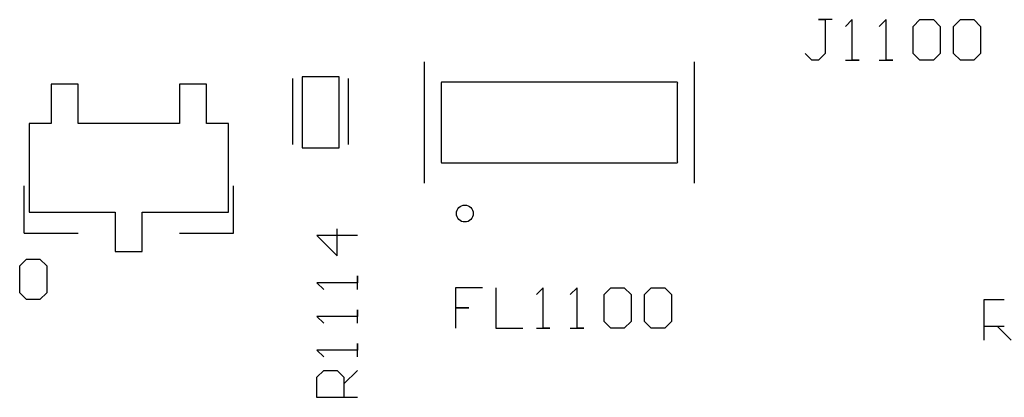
# Model space of a CAD drawing. Header units: inches. Extents: x 0 to 420, y -297 to 0.
# Tile 33 of 41: x 220.35 to 234.93, y -97.5 to -91.9. Entities that reach past the tile are written whole.
import ezdxf

# ---------------------------------------------------------------- set-up
doc = ezdxf.new("R2010")
doc.units = ezdxf.units.IN
doc.header["$MEASUREMENT"] = 0

msp = doc.modelspace()

# ---------------------------------------------------------------- linework, layer by layer
at = {"color": 18, "true_color": 0x000000}
for p, q in [((232.375, -91.9), (232.175, -91.9)), ((232.175, -91.9), (232.275, -91.9)), ((232.275, -91.9), (232.275, -92.4)), ((232.675, -91.9), (232.575, -92)), ((232.675, -92.5), (232.675, -91.9)), ((232.675, -91.9), (232.675, -91.9)), ((233.175, -91.9), (233.075, -92)), ((233.175, -92.5), (233.175, -91.9)), ((233.175, -91.9), (233.175, -91.9)), ((233.575, -92), (233.675, -91.9)), ((233.675, -91.9), (233.875, -91.9)), ((233.875, -91.9), (233.975, -92)), ((234.175, -92), (234.275, -91.9)), ((234.275, -91.9), (234.475, -91.9)), ((234.475, -91.9), (234.575, -92)), ((233.575, -92.4), (233.575, -92)), ((233.975, -92), (233.975, -92.4)), ((234.175, -92.4), (234.175, -92)), ((234.575, -92), (234.575, -92.4)), ((232.075, -92.5), (231.975, -92.4)), ((232.275, -92.4), (232.175, -92.5)), ((233.675, -92.5), (233.575, -92.4)), ((233.975, -92.4), (233.875, -92.5)), ((234.275, -92.5), (234.175, -92.4)), ((234.575, -92.4), (234.475, -92.5)), ((226.34, -94.325), (226.34, -92.525)), ((230.34, -94.325), (230.34, -92.525)), ((232.175, -92.5), (232.075, -92.5)), ((232.575, -92.5), (232.775, -92.5)), ((232.775, -92.5), (232.675, -92.5)), ((233.075, -92.5), (233.275, -92.5)), ((233.275, -92.5), (233.175, -92.5)), ((233.875, -92.5), (233.675, -92.5)), ((234.475, -92.5), (234.275, -92.5)), ((224.395, -93.75), (224.395, -92.77)), ((225.08, -92.75), (224.53, -92.75)), ((224.53, -92.75), (224.53, -92.9)), ((225.08, -92.9), (225.08, -92.75)), ((225.215, -93.75), (225.215, -92.77)), ((226.591, -92.833), (226.59, -92.837)), ((226.59, -92.837), (226.591, -92.84)), ((226.593, -92.831), (226.591, -92.833)), ((226.591, -92.84), (226.591, -94.01)), ((226.596, -92.828), (226.593, -92.831)), ((226.598, -92.826), (226.596, -92.828)), ((226.602, -92.825), (226.598, -92.826)), ((230.078, -92.825), (226.602, -92.825)), ((230.082, -92.826), (230.078, -92.825)), ((230.084, -92.828), (230.082, -92.826)), ((230.087, -92.831), (230.084, -92.828)), ((230.089, -92.833), (230.087, -92.831)), ((230.09, -92.837), (230.089, -92.833)), ((230.089, -92.84), (230.09, -92.837)), ((230.089, -94.01), (230.089, -92.84)), ((221.215, -92.854), (220.815, -92.854)), ((220.815, -92.854), (220.815, -93.055)), ((221.215, -93.055), (221.215, -92.854)), ((223.115, -92.854), (222.715, -92.854)), ((222.715, -92.854), (222.715, -93.055)), ((223.115, -93.055), (223.115, -92.854)), ((224.53, -92.9), (224.53, -93.65)), ((225.08, -93.65), (225.08, -92.9)), ((220.815, -93.055), (220.815, -93.122)), ((220.815, -93.122), (220.815, -93.329)), ((221.215, -93.122), (221.215, -93.055)), ((221.215, -93.329), (221.215, -93.122)), ((222.715, -93.055), (222.715, -93.122)), ((222.715, -93.122), (222.715, -93.329)), ((223.115, -93.122), (223.115, -93.055)), ((223.115, -93.329), (223.115, -93.122)), ((220.815, -93.329), (220.815, -93.438)), ((221.215, -93.438), (221.215, -93.329)), ((222.715, -93.329), (222.715, -93.438)), ((223.115, -93.439), (223.115, -93.329)), ((220.815, -93.438), (220.49, -93.438)), ((220.49, -93.438), (220.49, -94.753)), ((222.715, -93.438), (221.215, -93.438)), ((223.44, -93.439), (223.115, -93.439)), ((223.44, -94.754), (223.44, -93.439)), ((224.53, -93.65), (224.53, -93.8)), ((225.08, -93.8), (225.08, -93.65)), ((224.53, -93.8), (225.08, -93.8)), ((226.591, -94.01), (226.59, -94.013)), ((230.09, -94.013), (230.089, -94.01)), ((226.59, -94.013), (226.591, -94.017)), ((226.591, -94.017), (226.593, -94.019)), ((226.593, -94.019), (226.596, -94.022)), ((226.596, -94.022), (226.598, -94.024)), ((226.598, -94.024), (226.602, -94.025)), ((226.602, -94.025), (230.078, -94.025)), ((230.078, -94.025), (230.082, -94.024)), ((230.082, -94.024), (230.084, -94.022)), ((230.084, -94.022), (230.087, -94.019)), ((230.087, -94.019), (230.089, -94.017)), ((230.089, -94.017), (230.09, -94.013)), ((220.415, -95.065), (220.415, -94.365)), ((223.515, -95.065), (223.515, -94.365)), ((220.49, -94.753), (221.765, -94.753)), ((221.765, -94.753), (221.765, -94.863)), ((221.765, -94.863), (221.765, -95.069)), ((222.165, -94.863), (222.165, -94.753)), ((222.165, -94.753), (223.44, -94.754)), ((222.165, -95.069), (222.165, -94.863)), ((225.05, -95.4), (225.05, -95)), ((220.415, -95.065), (221.215, -95.065)), ((221.765, -95.069), (221.765, -95.07)), ((221.765, -95.07), (221.765, -95.137)), ((221.765, -95.137), (221.765, -95.338)), ((222.165, -95.07), (222.165, -95.069)), ((222.165, -95.137), (222.165, -95.07)), ((222.165, -95.338), (222.165, -95.137)), ((222.715, -95.065), (223.515, -95.065)), ((225.35, -95.1), (224.75, -95.1)), ((224.75, -95.1), (225.05, -95.4)), ((220.35, -95.55), (220.45, -95.45)), ((220.45, -95.45), (220.65, -95.45)), ((220.65, -95.45), (220.75, -95.55)), ((221.765, -95.338), (222.165, -95.338)), ((220.35, -95.95), (220.35, -95.55)), ((220.75, -95.55), (220.75, -95.95)), ((225.35, -95.9), (225.35, -95.7)), ((225.35, -95.7), (225.35, -95.8)), ((225.35, -95.8), (224.75, -95.8)), ((224.75, -95.8), (224.75, -95.8)), ((224.75, -95.8), (224.85, -95.9)), ((227.2, -95.875), (226.801, -95.875)), ((226.801, -95.875), (226.801, -96.175)), ((227.4, -95.875), (227.4, -96.475)), ((228.1, -95.875), (228, -95.975)), ((228.1, -96.475), (228.1, -95.875)), ((228.1, -95.875), (228.1, -95.875)), ((228.6, -95.875), (228.5, -95.975)), ((228.6, -96.475), (228.6, -95.875)), ((228.6, -95.875), (228.6, -95.875)), ((229, -95.975), (229.1, -95.875)), ((229.1, -95.875), (229.3, -95.875)), ((229.3, -95.875), (229.4, -95.975)), ((229.6, -95.975), (229.7, -95.875)), ((229.7, -95.875), (229.9, -95.875)), ((229.9, -95.875), (229.999, -95.975)), ((220.45, -96.05), (220.35, -95.95)), ((220.65, -96.05), (220.45, -96.05)), ((220.75, -95.95), (220.65, -96.05)), ((229, -96.375), (229, -95.975)), ((229.4, -95.975), (229.4, -96.375)), ((229.6, -96.375), (229.6, -95.975)), ((229.999, -95.975), (229.999, -96.375)), ((234.625, -96.65), (234.625, -96.05)), ((234.625, -96.05), (234.925, -96.05)), ((226.801, -96.175), (227, -96.175)), ((227, -96.175), (226.801, -96.175)), ((226.801, -96.175), (226.801, -96.475)), ((225.35, -96.3), (224.75, -96.3)), ((224.75, -96.3), (224.75, -96.3)), ((224.75, -96.3), (224.85, -96.4)), ((225.35, -96.4), (225.35, -96.2)), ((225.35, -96.2), (225.35, -96.3)), ((227.4, -96.475), (227.8, -96.475)), ((228, -96.475), (228.2, -96.475)), ((228.2, -96.475), (228.1, -96.475)), ((228.5, -96.475), (228.7, -96.475)), ((228.7, -96.475), (228.6, -96.475)), ((229.1, -96.475), (229, -96.375)), ((229.3, -96.475), (229.1, -96.475)), ((229.4, -96.375), (229.3, -96.475)), ((229.7, -96.475), (229.6, -96.375)), ((229.9, -96.475), (229.7, -96.475)), ((229.999, -96.375), (229.9, -96.475)), ((234.925, -96.45), (234.625, -96.45)), ((234.825, -96.45), (235.025, -96.65)), ((225.35, -96.9), (225.35, -96.7)), ((225.35, -96.7), (225.35, -96.8)), ((225.35, -96.8), (224.75, -96.8)), ((224.75, -96.8), (224.75, -96.8)), ((224.75, -96.8), (224.85, -96.9)), ((224.75, -97.2), (224.85, -97.1)), ((224.75, -97.5), (224.75, -97.2)), ((224.85, -97.1), (225.05, -97.1)), ((225.05, -97.1), (225.15, -97.2)), ((225.15, -97.3), (225.35, -97.1)), ((225.15, -97.2), (225.15, -97.5)), ((225.35, -97.5), (224.75, -97.5))]:
    msp.add_line(p, q, dxfattribs=at)
at = {"color": 7, "true_color": 0xffffff}
for p, q in [((225.08, -92.75), (224.53, -92.75)), ((224.53, -92.75), (224.53, -92.9)), ((225.08, -92.9), (225.08, -92.75)), ((226.591, -92.833), (226.59, -92.837)), ((226.59, -92.837), (226.591, -92.84)), ((226.593, -92.831), (226.591, -92.833)), ((226.591, -92.84), (226.591, -94.01)), ((226.596, -92.828), (226.593, -92.831)), ((226.598, -92.826), (226.596, -92.828)), ((226.602, -92.825), (226.598, -92.826)), ((230.078, -92.825), (226.602, -92.825)), ((230.082, -92.826), (230.078, -92.825)), ((230.084, -92.828), (230.082, -92.826)), ((230.087, -92.831), (230.084, -92.828)), ((230.089, -92.833), (230.087, -92.831)), ((230.09, -92.837), (230.089, -92.833)), ((230.089, -92.84), (230.09, -92.837)), ((230.089, -94.01), (230.089, -92.84)), ((221.215, -92.854), (220.815, -92.854)), ((220.815, -92.854), (220.815, -93.055)), ((221.215, -93.055), (221.215, -92.854)), ((223.115, -92.854), (222.715, -92.854)), ((222.715, -92.854), (222.715, -93.055)), ((223.115, -93.055), (223.115, -92.854)), ((224.53, -92.9), (224.53, -93.65)), ((225.08, -93.65), (225.08, -92.9)), ((220.815, -93.055), (220.815, -93.122)), ((220.815, -93.122), (220.815, -93.329)), ((221.215, -93.122), (221.215, -93.055)), ((221.215, -93.329), (221.215, -93.122)), ((222.715, -93.055), (222.715, -93.122)), ((222.715, -93.122), (222.715, -93.329)), ((223.115, -93.122), (223.115, -93.055)), ((223.115, -93.329), (223.115, -93.122)), ((220.815, -93.329), (220.815, -93.438)), ((221.215, -93.438), (221.215, -93.329)), ((222.715, -93.329), (222.715, -93.438)), ((223.115, -93.439), (223.115, -93.329)), ((220.815, -93.438), (220.49, -93.438)), ((220.49, -93.438), (220.49, -94.753)), ((222.715, -93.438), (221.215, -93.438)), ((223.44, -93.439), (223.115, -93.439)), ((223.44, -94.754), (223.44, -93.439)), ((224.53, -93.65), (224.53, -93.8)), ((225.08, -93.8), (225.08, -93.65)), ((224.53, -93.8), (225.08, -93.8)), ((226.591, -94.01), (226.59, -94.013)), ((230.09, -94.013), (230.089, -94.01)), ((226.59, -94.013), (226.591, -94.017)), ((226.591, -94.017), (226.593, -94.019)), ((226.593, -94.019), (226.596, -94.022)), ((226.596, -94.022), (226.598, -94.024)), ((226.598, -94.024), (226.602, -94.025)), ((226.602, -94.025), (230.078, -94.025)), ((230.078, -94.025), (230.082, -94.024)), ((230.082, -94.024), (230.084, -94.022)), ((230.084, -94.022), (230.087, -94.019)), ((230.087, -94.019), (230.089, -94.017)), ((230.089, -94.017), (230.09, -94.013)), ((220.49, -94.753), (221.765, -94.753)), ((221.765, -94.753), (221.765, -94.863)), ((221.765, -94.863), (221.765, -95.069)), ((222.165, -94.863), (222.165, -94.753)), ((222.165, -94.753), (223.44, -94.754)), ((222.165, -95.069), (222.165, -94.863)), ((221.765, -95.069), (221.765, -95.07)), ((221.765, -95.07), (221.765, -95.137)), ((221.765, -95.137), (221.765, -95.338)), ((222.165, -95.07), (222.165, -95.069)), ((222.165, -95.137), (222.165, -95.07)), ((222.165, -95.338), (222.165, -95.137)), ((221.765, -95.338), (222.165, -95.338))]:
    msp.add_line(p, q, dxfattribs=at)
at = {"color": 18, "true_color": 0x000000}
msp.add_ellipse((226.94, -94.775), major_axis=(0, 0.125), ratio=1, dxfattribs=at)

doc.saveas('drawing.dxf')
